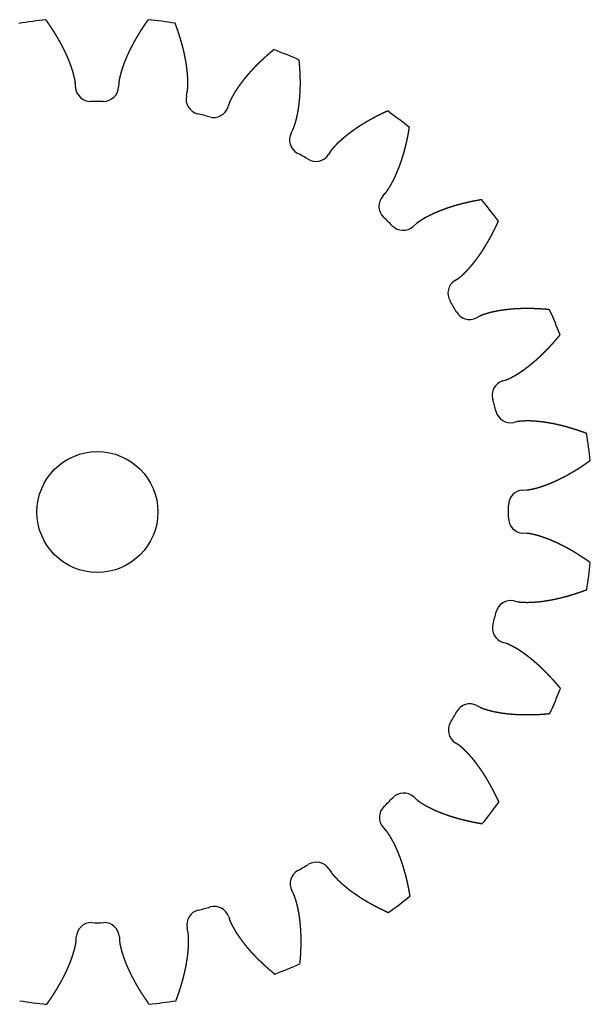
# Model space of a CAD drawing. Header units: millimetres. Extents: x -52 to 51, y -29 to 74.
# Tile 2 of 2: x -9 to 51, y -29 to 74. Entities that reach past the tile are written whole.
import ezdxf

# ---------------------------------------------------------------- set-up
doc = ezdxf.new("R2010")
doc.units = ezdxf.units.MM
doc.layers.get('0').update_dxf_attribs({"linetype": 'CONTINUOUS'})

msp = doc.modelspace()

# ---------------------------------------------------------------- linework, layer by layer
for p, q in [((-2.67, 67.19), (-2.69, 67.59)), ((1.87, 67.59), (1.85, 67.2)), ((8.97, 66.27), (9.05, 66.65)), ((13.45, 65.48), (13.33, 65.1)), ((19.97, 62.36), (20.15, 62.71)), ((24.09, 60.44), (23.88, 60.1)), ((29.58, 55.74), (29.84, 56.03)), ((33.07, 52.81), (32.77, 52.55)), ((37.15, 46.86), (37.48, 47.07)), ((39.76, 43.13), (39.41, 42.95)), ((42.16, 36.32), (42.54, 36.44)), ((43.72, 32.04), (43.34, 31.96)), ((44.28, 24.84), (44.68, 24.86)), ((44.68, 20.3), (44.28, 20.32)), ((43.35, 13.21), (43.74, 13.12)), ((42.57, 8.72), (42.19, 8.84)), ((39.45, 2.21), (39.8, 2.03)), ((37.52, -1.92), (37.19, -1.71)), ((32.83, -7.4), (33.12, -7.67)), ((29.9, -10.9), (29.64, -10.6)), ((23.94, -14.98), (24.16, -15.31)), ((20.22, -17.59), (20.03, -17.24)), ((13.41, -19.99), (13.53, -20.37)), ((9.13, -21.55), (9.04, -21.16)), ((-2.61, -22.51), (-2.59, -22.11)), ((1.93, -22.11), (1.95, -22.5))]:
    msp.add_line(p, q)
msp.add_circle((-0.37, 22.54), 6.35)
for centre, radius, start, end in [((-0.37, 22.54), 52, 95.9732, 99.1268), ((-0.37, 22.54), 52, 80.9732, 84.1268), ((-0.37, 22.54), 52, 65.9732, 69.1268), ((-1.08, 67.27), 1.59, 182.9694, 270.9122), ((0.26, 67.28), 1.59, 269.1878, 357.1306), ((10.52, 65.93), 1.59, 167.9694, 255.9122), ((-0.37, 22.54), 43.15, 89.1878, 90.9122), ((-0.37, 22.54), 43.15, 74.1878, 75.9122), ((11.82, 65.59), 1.59, 254.1878, 342.1306), ((-0.37, 22.54), 52, 50.9732, 54.1268), ((21.38, 61.64), 1.59, 152.9694, 240.9122), ((-0.37, 22.54), 43.15, 59.1878, 60.9122), ((22.55, 60.97), 1.59, 239.1878, 327.1306), ((30.76, 54.68), 1.59, 137.9694, 225.9122), ((-0.37, 22.54), 52, 35.9732, 39.1268), ((-0.37, 22.54), 43.15, 44.1878, 45.9122), ((31.71, 53.73), 1.59, 224.1878, 312.1306), ((38.01, 45.53), 1.59, 122.9694, 210.9122), ((-0.37, 22.54), 43.15, 29.1878, 30.9122), ((38.69, 44.36), 1.59, 209.1878, 297.1306), ((-0.37, 22.54), 52, 20.9732, 24.1268), ((42.65, 34.81), 1.59, 107.9694, 195.9122), ((-0.37, 22.54), 43.15, 14.1878, 15.9122), ((43, 33.51), 1.59, 194.1878, 282.1306), ((-0.37, 22.54), 52, 5.9732, 9.1268), ((44.36, 23.26), 1.59, 92.9694, 180.9122), ((-0.37, 22.54), 43.15, -0.8122, 0.9122), ((44.36, 21.91), 1.59, 179.1878, 267.1306), ((-0.37, 22.54), 52, 350.9732, 354.1268), ((43.02, 11.65), 1.59, 77.9694, 165.9122), ((-0.37, 22.54), 43.15, 344.1878, 345.9122), ((42.67, 10.35), 1.59, 164.1878, 252.1306), ((-0.37, 22.54), 52, 335.9732, 339.1268), ((38.72, 0.79), 1.59, 62.9694, 150.9122), ((-0.37, 22.54), 43.15, 329.1878, 330.9122), ((38.05, -0.37), 1.59, 149.1878, 237.1306), ((31.76, -8.58), 1.59, 47.9694, 135.9122), ((-0.37, 22.54), 43.15, 314.1878, 315.9122), ((-0.37, 22.54), 52, 320.9732, 324.1268), ((30.81, -9.54), 1.59, 134.1878, 222.1306), ((-0.37, 22.54), 43.15, 299.1878, 300.9122), ((22.61, -15.84), 1.59, 32.9694, 120.9122), ((21.45, -16.51), 1.59, 119.1878, 207.1306), ((-0.37, 22.54), 52, 305.9732, 309.1268), ((10.6, -20.83), 1.59, 104.1878, 192.1306), ((-0.37, 22.54), 43.15, 284.1878, 285.9122), ((11.9, -20.48), 1.59, 17.9694, 105.9122), ((-1, -22.19), 1.59, 89.1878, 177.1306), ((-0.37, 22.54), 43.15, 269.1878, 270.9122), ((0.34, -22.19), 1.59, 2.9694, 90.9122), ((-0.37, 22.54), 52, 290.9732, 294.1268), ((-0.37, 22.54), 52, 260.9732, 264.1268), ((-0.37, 22.54), 52, 275.9732, 279.1268)]:
    msp.add_arc(centre, radius, start, end)
for points in [[(-2.69, 67.59), (-2.69, 67.61), (-2.69, 67.65), (-2.7, 67.71), (-2.71, 67.79), (-2.72, 67.89), (-2.74, 67.99), (-2.76, 68.09), (-2.79, 68.19), (-2.81, 68.29), (-2.83, 68.39), (-2.86, 68.49), (-2.88, 68.59), (-2.91, 68.69), (-2.94, 68.79), (-2.97, 68.89), (-3, 68.98), (-3.03, 69.08), (-3.06, 69.18), (-3.1, 69.28), (-3.13, 69.38), (-3.16, 69.47), (-3.2, 69.57), (-3.24, 69.67), (-3.27, 69.77), (-3.31, 69.86), (-3.35, 69.96), (-3.39, 70.06), (-3.43, 70.16), (-3.47, 70.25), (-3.51, 70.35), (-3.55, 70.45), (-3.6, 70.54), (-3.64, 70.64), (-3.68, 70.73), (-3.73, 70.83), (-3.77, 70.92), (-3.82, 71.02), (-3.87, 71.12), (-3.91, 71.21), (-3.96, 71.31), (-4.01, 71.4), (-4.06, 71.5), (-4.11, 71.59), (-4.16, 71.68), (-4.21, 71.78), (-4.26, 71.87), (-4.31, 71.97), (-4.37, 72.06), (-4.42, 72.15), (-4.47, 72.25), (-4.53, 72.34), (-4.58, 72.43), (-4.64, 72.53), (-4.69, 72.62), (-4.75, 72.71), (-4.81, 72.8), (-4.86, 72.9), (-4.92, 72.99), (-4.98, 73.08), (-5.04, 73.17), (-5.1, 73.26), (-5.16, 73.36), (-5.22, 73.45), (-5.28, 73.54), (-5.34, 73.63), (-5.4, 73.72), (-5.46, 73.81), (-5.53, 73.9), (-5.59, 73.99), (-5.65, 74.08), (-5.7, 74.15), (-5.74, 74.21), (-5.77, 74.24), (-5.78, 74.26)], [(4.95, 74.27), (4.94, 74.25), (4.91, 74.22), (4.87, 74.16), (4.82, 74.09), (4.76, 74), (4.7, 73.91), (4.63, 73.82), (4.57, 73.73), (4.51, 73.64), (4.45, 73.55), (4.39, 73.46), (4.33, 73.36), (4.27, 73.27), (4.21, 73.18), (4.15, 73.09), (4.09, 73), (4.04, 72.9), (3.98, 72.81), (3.92, 72.72), (3.87, 72.63), (3.81, 72.53), (3.76, 72.44), (3.7, 72.35), (3.65, 72.25), (3.59, 72.16), (3.54, 72.07), (3.49, 71.97), (3.44, 71.88), (3.39, 71.79), (3.34, 71.69), (3.29, 71.6), (3.24, 71.5), (3.19, 71.41), (3.14, 71.31), (3.09, 71.22), (3.04, 71.12), (3, 71.03), (2.95, 70.93), (2.91, 70.83), (2.86, 70.74), (2.82, 70.64), (2.77, 70.55), (2.73, 70.45), (2.69, 70.35), (2.65, 70.26), (2.61, 70.16), (2.57, 70.06), (2.53, 69.97), (2.49, 69.87), (2.45, 69.77), (2.41, 69.67), (2.38, 69.58), (2.34, 69.48), (2.31, 69.38), (2.27, 69.28), (2.24, 69.19), (2.21, 69.09), (2.18, 68.99), (2.15, 68.89), (2.12, 68.79), (2.09, 68.69), (2.06, 68.59), (2.04, 68.49), (2.01, 68.39), (1.99, 68.29), (1.97, 68.19), (1.95, 68.09), (1.92, 68), (1.91, 67.9), (1.89, 67.79), (1.88, 67.71), (1.87, 67.65), (1.87, 67.61), (1.87, 67.59)], [(9.05, 66.65), (9.05, 66.67), (9.06, 66.71), (9.07, 66.77), (9.08, 66.85), (9.09, 66.96), (9.1, 67.06), (9.11, 67.16), (9.11, 67.26), (9.11, 67.36), (9.12, 67.47), (9.12, 67.57), (9.12, 67.67), (9.12, 67.77), (9.12, 67.88), (9.11, 67.98), (9.11, 68.08), (9.11, 68.19), (9.1, 68.29), (9.09, 68.39), (9.09, 68.5), (9.08, 68.6), (9.07, 68.7), (9.06, 68.81), (9.05, 68.91), (9.04, 69.01), (9.02, 69.12), (9.01, 69.22), (9, 69.33), (8.98, 69.43), (8.97, 69.53), (8.95, 69.64), (8.94, 69.74), (8.92, 69.85), (8.9, 69.95), (8.88, 70.05), (8.86, 70.16), (8.84, 70.26), (8.82, 70.37), (8.8, 70.47), (8.78, 70.57), (8.76, 70.68), (8.74, 70.78), (8.71, 70.89), (8.69, 70.99), (8.66, 71.1), (8.64, 71.2), (8.61, 71.3), (8.59, 71.41), (8.56, 71.51), (8.53, 71.62), (8.5, 71.72), (8.47, 71.82), (8.44, 71.93), (8.41, 72.03), (8.38, 72.14), (8.35, 72.24), (8.32, 72.34), (8.29, 72.45), (8.26, 72.55), (8.22, 72.66), (8.19, 72.76), (8.16, 72.86), (8.12, 72.97), (8.09, 73.07), (8.05, 73.17), (8.02, 73.28), (7.98, 73.38), (7.94, 73.49), (7.9, 73.59), (7.87, 73.69), (7.84, 73.77), (7.81, 73.84), (7.8, 73.88), (7.79, 73.9)], [(18.16, 71.13), (18.14, 71.12), (18.11, 71.09), (18.06, 71.05), (17.99, 70.99), (17.9, 70.92), (17.82, 70.85), (17.74, 70.78), (17.65, 70.71), (17.57, 70.63), (17.49, 70.56), (17.4, 70.49), (17.32, 70.42), (17.24, 70.34), (17.16, 70.27), (17.08, 70.2), (17, 70.12), (16.92, 70.05), (16.84, 69.97), (16.76, 69.9), (16.68, 69.82), (16.61, 69.75), (16.53, 69.67), (16.45, 69.6), (16.38, 69.52), (16.3, 69.44), (16.23, 69.37), (16.15, 69.29), (16.08, 69.21), (16, 69.14), (15.93, 69.06), (15.86, 68.98), (15.78, 68.9), (15.71, 68.82), (15.64, 68.74), (15.57, 68.66), (15.5, 68.58), (15.43, 68.5), (15.36, 68.42), (15.29, 68.34), (15.23, 68.26), (15.16, 68.18), (15.09, 68.1), (15.02, 68.02), (14.96, 67.93), (14.89, 67.85), (14.83, 67.77), (14.77, 67.68), (14.7, 67.6), (14.64, 67.52), (14.58, 67.43), (14.52, 67.35), (14.46, 67.26), (14.4, 67.18), (14.34, 67.09), (14.28, 67.01), (14.22, 66.92), (14.17, 66.83), (14.11, 66.75), (14.06, 66.66), (14, 66.57), (13.95, 66.48), (13.9, 66.39), (13.85, 66.3), (13.8, 66.21), (13.75, 66.12), (13.7, 66.03), (13.66, 65.94), (13.61, 65.85), (13.57, 65.76), (13.52, 65.67), (13.49, 65.59), (13.47, 65.54), (13.46, 65.5), (13.45, 65.48)], [(20.15, 62.71), (20.15, 62.73), (20.17, 62.77), (20.2, 62.82), (20.23, 62.9), (20.27, 62.99), (20.3, 63.09), (20.33, 63.19), (20.36, 63.28), (20.39, 63.38), (20.42, 63.48), (20.45, 63.58), (20.48, 63.68), (20.5, 63.78), (20.53, 63.88), (20.55, 63.98), (20.57, 64.08), (20.6, 64.18), (20.62, 64.28), (20.64, 64.38), (20.66, 64.48), (20.68, 64.58), (20.69, 64.69), (20.71, 64.79), (20.73, 64.89), (20.74, 65), (20.76, 65.1), (20.77, 65.2), (20.79, 65.31), (20.8, 65.41), (20.81, 65.52), (20.82, 65.62), (20.83, 65.72), (20.85, 65.83), (20.85, 65.93), (20.86, 66.04), (20.87, 66.15), (20.88, 66.25), (20.89, 66.36), (20.89, 66.46), (20.9, 66.57), (20.91, 66.68), (20.91, 66.78), (20.91, 66.89), (20.92, 67), (20.92, 67.1), (20.92, 67.21), (20.93, 67.32), (20.93, 67.42), (20.93, 67.53), (20.93, 67.64), (20.93, 67.75), (20.93, 67.86), (20.93, 67.96), (20.92, 68.07), (20.92, 68.18), (20.92, 68.29), (20.92, 68.4), (20.91, 68.51), (20.91, 68.61), (20.9, 68.72), (20.9, 68.83), (20.89, 68.94), (20.88, 69.05), (20.88, 69.16), (20.87, 69.27), (20.86, 69.38), (20.85, 69.49), (20.84, 69.6), (20.83, 69.71), (20.82, 69.82), (20.82, 69.91), (20.81, 69.97), (20.81, 70.02), (20.8, 70.04)], [(30.1, 64.68), (30.08, 64.67), (30.04, 64.65), (29.98, 64.62), (29.9, 64.59), (29.8, 64.54), (29.7, 64.49), (29.6, 64.45), (29.5, 64.4), (29.4, 64.35), (29.31, 64.3), (29.21, 64.25), (29.11, 64.21), (29.01, 64.16), (28.92, 64.11), (28.82, 64.06), (28.72, 64.01), (28.63, 63.95), (28.53, 63.9), (28.44, 63.85), (28.34, 63.8), (28.25, 63.75), (28.15, 63.69), (28.06, 63.64), (27.97, 63.59), (27.87, 63.53), (27.78, 63.48), (27.69, 63.42), (27.6, 63.37), (27.5, 63.31), (27.41, 63.25), (27.32, 63.2), (27.23, 63.14), (27.14, 63.08), (27.05, 63.02), (26.96, 62.97), (26.88, 62.91), (26.79, 62.85), (26.7, 62.79), (26.61, 62.73), (26.53, 62.67), (26.44, 62.61), (26.35, 62.54), (26.27, 62.48), (26.18, 62.42), (26.1, 62.36), (26.02, 62.29), (25.93, 62.23), (25.85, 62.16), (25.77, 62.1), (25.69, 62.03), (25.61, 61.97), (25.53, 61.9), (25.45, 61.83), (25.37, 61.77), (25.29, 61.7), (25.21, 61.63), (25.14, 61.56), (25.06, 61.49), (24.98, 61.42), (24.91, 61.35), (24.84, 61.28), (24.76, 61.21), (24.69, 61.13), (24.62, 61.06), (24.55, 60.98), (24.48, 60.91), (24.41, 60.83), (24.34, 60.76), (24.28, 60.68), (24.21, 60.6), (24.16, 60.54), (24.13, 60.49), (24.11, 60.45), (24.09, 60.44)], [(29.84, 56.03), (29.86, 56.05), (29.88, 56.08), (29.92, 56.13), (29.97, 56.19), (30.03, 56.27), (30.09, 56.36), (30.14, 56.44), (30.2, 56.53), (30.25, 56.62), (30.31, 56.7), (30.36, 56.79), (30.41, 56.88), (30.46, 56.97), (30.51, 57.06), (30.56, 57.15), (30.61, 57.24), (30.66, 57.33), (30.7, 57.42), (30.75, 57.52), (30.8, 57.61), (30.84, 57.7), (30.88, 57.8), (30.93, 57.89), (30.97, 57.99), (31.01, 58.08), (31.05, 58.18), (31.09, 58.28), (31.13, 58.37), (31.17, 58.47), (31.21, 58.57), (31.25, 58.67), (31.29, 58.76), (31.33, 58.86), (31.36, 58.96), (31.4, 59.06), (31.43, 59.16), (31.47, 59.26), (31.5, 59.36), (31.54, 59.46), (31.57, 59.56), (31.6, 59.67), (31.64, 59.77), (31.67, 59.87), (31.7, 59.97), (31.73, 60.07), (31.76, 60.18), (31.79, 60.28), (31.82, 60.38), (31.85, 60.49), (31.87, 60.59), (31.9, 60.7), (31.93, 60.8), (31.96, 60.9), (31.98, 61.01), (32.01, 61.11), (32.03, 61.22), (32.06, 61.33), (32.08, 61.43), (32.11, 61.54), (32.13, 61.64), (32.15, 61.75), (32.18, 61.86), (32.2, 61.97), (32.22, 62.07), (32.24, 62.18), (32.26, 62.29), (32.28, 62.4), (32.3, 62.5), (32.32, 62.61), (32.34, 62.72), (32.35, 62.81), (32.36, 62.87), (32.37, 62.92), (32.37, 62.94)], [(39.97, 55.36), (39.95, 55.35), (39.9, 55.35), (39.84, 55.34), (39.75, 55.32), (39.64, 55.3), (39.53, 55.28), (39.43, 55.26), (39.32, 55.24), (39.21, 55.22), (39.1, 55.2), (39, 55.18), (38.89, 55.16), (38.78, 55.13), (38.68, 55.11), (38.57, 55.09), (38.46, 55.06), (38.36, 55.04), (38.25, 55.01), (38.15, 54.99), (38.04, 54.96), (37.94, 54.94), (37.83, 54.91), (37.73, 54.88), (37.62, 54.85), (37.52, 54.83), (37.41, 54.8), (37.31, 54.77), (37.21, 54.74), (37.11, 54.71), (37, 54.68), (36.9, 54.64), (36.8, 54.61), (36.7, 54.58), (36.6, 54.55), (36.49, 54.51), (36.39, 54.48), (36.29, 54.45), (36.19, 54.41), (36.09, 54.37), (35.99, 54.34), (35.9, 54.3), (35.8, 54.26), (35.7, 54.23), (35.6, 54.19), (35.5, 54.15), (35.41, 54.11), (35.31, 54.07), (35.21, 54.03), (35.12, 53.99), (35.02, 53.94), (34.93, 53.9), (34.83, 53.86), (34.74, 53.81), (34.64, 53.77), (34.55, 53.72), (34.46, 53.68), (34.37, 53.63), (34.27, 53.58), (34.18, 53.54), (34.09, 53.49), (34, 53.44), (33.91, 53.38), (33.82, 53.33), (33.74, 53.28), (33.65, 53.23), (33.56, 53.17), (33.48, 53.12), (33.39, 53.06), (33.31, 53), (33.23, 52.94), (33.16, 52.89), (33.11, 52.85), (33.08, 52.83), (33.07, 52.81)], [(37.48, 47.07), (37.5, 47.08), (37.53, 47.11), (37.58, 47.14), (37.65, 47.19), (37.73, 47.26), (37.8, 47.32), (37.88, 47.39), (37.95, 47.46), (38.03, 47.53), (38.1, 47.6), (38.18, 47.67), (38.25, 47.74), (38.32, 47.82), (38.39, 47.89), (38.46, 47.96), (38.53, 48.04), (38.6, 48.12), (38.67, 48.19), (38.74, 48.27), (38.81, 48.35), (38.88, 48.43), (38.94, 48.51), (39.01, 48.59), (39.08, 48.67), (39.14, 48.75), (39.21, 48.83), (39.27, 48.92), (39.33, 49), (39.4, 49.08), (39.46, 49.17), (39.52, 49.25), (39.58, 49.34), (39.65, 49.42), (39.71, 49.51), (39.77, 49.6), (39.83, 49.68), (39.89, 49.77), (39.95, 49.86), (40.01, 49.95), (40.06, 50.04), (40.12, 50.13), (40.18, 50.22), (40.24, 50.31), (40.29, 50.4), (40.35, 50.49), (40.4, 50.58), (40.46, 50.67), (40.51, 50.76), (40.57, 50.86), (40.62, 50.95), (40.68, 51.04), (40.73, 51.14), (40.78, 51.23), (40.84, 51.33), (40.89, 51.42), (40.94, 51.52), (40.99, 51.61), (41.04, 51.71), (41.09, 51.8), (41.14, 51.9), (41.19, 52), (41.24, 52.1), (41.29, 52.19), (41.34, 52.29), (41.39, 52.39), (41.44, 52.49), (41.48, 52.59), (41.53, 52.69), (41.58, 52.79), (41.62, 52.89), (41.66, 52.97), (41.69, 53.03), (41.7, 53.07), (41.71, 53.09)], [(47.09, 43.8), (47.07, 43.8), (47.02, 43.8), (46.96, 43.81), (46.87, 43.82), (46.76, 43.83), (46.65, 43.84), (46.54, 43.85), (46.43, 43.86), (46.32, 43.86), (46.21, 43.87), (46.1, 43.88), (45.99, 43.88), (45.88, 43.89), (45.77, 43.9), (45.67, 43.9), (45.56, 43.9), (45.45, 43.91), (45.34, 43.91), (45.23, 43.91), (45.12, 43.92), (45.01, 43.92), (44.91, 43.92), (44.8, 43.92), (44.69, 43.92), (44.58, 43.92), (44.47, 43.92), (44.37, 43.92), (44.26, 43.91), (44.15, 43.91), (44.05, 43.91), (43.94, 43.9), (43.83, 43.9), (43.73, 43.89), (43.62, 43.89), (43.51, 43.88), (43.41, 43.88), (43.3, 43.87), (43.2, 43.86), (43.09, 43.85), (42.98, 43.84), (42.88, 43.83), (42.77, 43.82), (42.67, 43.81), (42.57, 43.8), (42.46, 43.79), (42.36, 43.77), (42.25, 43.76), (42.15, 43.75), (42.05, 43.73), (41.94, 43.71), (41.84, 43.7), (41.74, 43.68), (41.63, 43.66), (41.53, 43.64), (41.43, 43.62), (41.33, 43.6), (41.23, 43.58), (41.13, 43.56), (41.03, 43.54), (40.93, 43.51), (40.83, 43.49), (40.73, 43.46), (40.63, 43.43), (40.53, 43.4), (40.43, 43.37), (40.33, 43.34), (40.24, 43.31), (40.14, 43.28), (40.04, 43.25), (39.95, 43.21), (39.87, 43.18), (39.82, 43.16), (39.78, 43.14), (39.76, 43.13)], [(42.54, 36.44), (42.56, 36.45), (42.6, 36.46), (42.66, 36.48), (42.73, 36.51), (42.82, 36.55), (42.92, 36.6), (43.01, 36.64), (43.1, 36.69), (43.19, 36.74), (43.28, 36.79), (43.37, 36.84), (43.46, 36.89), (43.55, 36.94), (43.63, 36.99), (43.72, 37.05), (43.81, 37.1), (43.9, 37.16), (43.98, 37.21), (44.07, 37.27), (44.15, 37.33), (44.24, 37.39), (44.32, 37.45), (44.41, 37.51), (44.49, 37.57), (44.58, 37.63), (44.66, 37.69), (44.75, 37.76), (44.83, 37.82), (44.91, 37.89), (44.99, 37.95), (45.08, 38.02), (45.16, 38.08), (45.24, 38.15), (45.32, 38.22), (45.4, 38.29), (45.48, 38.35), (45.56, 38.42), (45.64, 38.49), (45.72, 38.56), (45.8, 38.63), (45.88, 38.71), (45.96, 38.78), (46.04, 38.85), (46.12, 38.92), (46.19, 39), (46.27, 39.07), (46.35, 39.15), (46.43, 39.22), (46.5, 39.3), (46.58, 39.37), (46.65, 39.45), (46.73, 39.52), (46.81, 39.6), (46.88, 39.68), (46.96, 39.76), (47.03, 39.84), (47.11, 39.92), (47.18, 40), (47.25, 40.08), (47.33, 40.16), (47.4, 40.24), (47.47, 40.32), (47.55, 40.4), (47.62, 40.48), (47.69, 40.57), (47.76, 40.65), (47.83, 40.73), (47.9, 40.82), (47.97, 40.9), (48.05, 40.98), (48.1, 41.05), (48.14, 41.1), (48.17, 41.14), (48.19, 41.16)], [(50.97, 30.79), (50.95, 30.8), (50.91, 30.81), (50.85, 30.84), (50.77, 30.87), (50.66, 30.91), (50.56, 30.94), (50.45, 30.98), (50.35, 31.02), (50.25, 31.05), (50.14, 31.09), (50.04, 31.12), (49.94, 31.16), (49.83, 31.19), (49.73, 31.22), (49.62, 31.26), (49.52, 31.29), (49.42, 31.32), (49.31, 31.35), (49.21, 31.38), (49.1, 31.41), (49, 31.44), (48.9, 31.47), (48.79, 31.5), (48.69, 31.53), (48.58, 31.56), (48.48, 31.58), (48.38, 31.61), (48.27, 31.64), (48.17, 31.66), (48.06, 31.68), (47.96, 31.71), (47.85, 31.73), (47.75, 31.75), (47.65, 31.78), (47.54, 31.8), (47.44, 31.82), (47.33, 31.84), (47.23, 31.86), (47.12, 31.88), (47.02, 31.9), (46.92, 31.91), (46.81, 31.93), (46.71, 31.95), (46.6, 31.96), (46.5, 31.98), (46.4, 31.99), (46.29, 32.01), (46.19, 32.02), (46.08, 32.03), (45.98, 32.04), (45.88, 32.05), (45.77, 32.06), (45.67, 32.07), (45.57, 32.08), (45.46, 32.09), (45.36, 32.09), (45.26, 32.1), (45.15, 32.1), (45.05, 32.11), (44.95, 32.11), (44.84, 32.11), (44.74, 32.11), (44.64, 32.11), (44.54, 32.11), (44.43, 32.1), (44.33, 32.1), (44.23, 32.1), (44.13, 32.09), (44.03, 32.08), (43.92, 32.07), (43.84, 32.06), (43.78, 32.05), (43.74, 32.04), (43.72, 32.04)], [(44.68, 24.86), (44.7, 24.86), (44.74, 24.86), (44.8, 24.87), (44.88, 24.88), (44.98, 24.9), (45.08, 24.92), (45.18, 24.94), (45.28, 24.96), (45.38, 24.98), (45.48, 25.01), (45.58, 25.03), (45.68, 25.06), (45.78, 25.08), (45.87, 25.11), (45.97, 25.14), (46.07, 25.17), (46.17, 25.2), (46.27, 25.24), (46.37, 25.27), (46.46, 25.3), (46.56, 25.34), (46.66, 25.37), (46.76, 25.41), (46.85, 25.45), (46.95, 25.48), (47.05, 25.52), (47.15, 25.56), (47.24, 25.6), (47.34, 25.64), (47.44, 25.69), (47.53, 25.73), (47.63, 25.77), (47.72, 25.81), (47.82, 25.86), (47.92, 25.9), (48.01, 25.95), (48.11, 25.99), (48.2, 26.04), (48.3, 26.09), (48.39, 26.14), (48.49, 26.18), (48.58, 26.23), (48.68, 26.28), (48.77, 26.33), (48.87, 26.38), (48.96, 26.44), (49.05, 26.49), (49.15, 26.54), (49.24, 26.59), (49.33, 26.65), (49.43, 26.7), (49.52, 26.76), (49.61, 26.81), (49.71, 26.87), (49.8, 26.92), (49.89, 26.98), (49.98, 27.04), (50.08, 27.09), (50.17, 27.15), (50.26, 27.21), (50.35, 27.27), (50.44, 27.33), (50.53, 27.39), (50.63, 27.45), (50.72, 27.51), (50.81, 27.57), (50.9, 27.64), (50.99, 27.7), (51.08, 27.76), (51.17, 27.83), (51.24, 27.88), (51.29, 27.92), (51.33, 27.94), (51.35, 27.95)], [(51.36, 17.22), (51.34, 17.23), (51.3, 17.26), (51.25, 17.3), (51.18, 17.35), (51.09, 17.41), (51, 17.48), (50.91, 17.54), (50.82, 17.6), (50.72, 17.66), (50.63, 17.72), (50.54, 17.78), (50.45, 17.84), (50.36, 17.9), (50.27, 17.96), (50.18, 18.02), (50.08, 18.08), (49.99, 18.14), (49.9, 18.19), (49.81, 18.25), (49.71, 18.31), (49.62, 18.36), (49.53, 18.42), (49.44, 18.47), (49.34, 18.53), (49.25, 18.58), (49.15, 18.63), (49.06, 18.68), (48.97, 18.74), (48.87, 18.79), (48.78, 18.84), (48.68, 18.89), (48.59, 18.94), (48.49, 18.99), (48.4, 19.03), (48.3, 19.08), (48.21, 19.13), (48.11, 19.18), (48.02, 19.22), (47.92, 19.27), (47.83, 19.31), (47.73, 19.36), (47.63, 19.4), (47.54, 19.44), (47.44, 19.48), (47.35, 19.53), (47.25, 19.57), (47.15, 19.61), (47.05, 19.65), (46.96, 19.68), (46.86, 19.72), (46.76, 19.76), (46.66, 19.8), (46.57, 19.83), (46.47, 19.86), (46.37, 19.9), (46.27, 19.93), (46.17, 19.96), (46.08, 20), (45.98, 20.03), (45.88, 20.06), (45.78, 20.08), (45.68, 20.11), (45.58, 20.14), (45.48, 20.16), (45.38, 20.18), (45.28, 20.21), (45.18, 20.23), (45.08, 20.25), (44.98, 20.27), (44.88, 20.28), (44.8, 20.29), (44.74, 20.3), (44.7, 20.3), (44.68, 20.3)], [(43.74, 13.12), (43.76, 13.12), (43.8, 13.11), (43.86, 13.1), (43.94, 13.09), (44.04, 13.08), (44.14, 13.07), (44.25, 13.07), (44.35, 13.06), (44.45, 13.06), (44.55, 13.06), (44.66, 13.05), (44.76, 13.05), (44.86, 13.05), (44.96, 13.06), (45.07, 13.06), (45.17, 13.06), (45.27, 13.07), (45.38, 13.07), (45.48, 13.08), (45.58, 13.09), (45.69, 13.1), (45.79, 13.1), (45.89, 13.11), (46, 13.13), (46.1, 13.14), (46.2, 13.15), (46.31, 13.16), (46.41, 13.18), (46.52, 13.19), (46.62, 13.21), (46.72, 13.22), (46.83, 13.24), (46.93, 13.25), (47.04, 13.27), (47.14, 13.29), (47.24, 13.31), (47.35, 13.33), (47.45, 13.35), (47.56, 13.37), (47.66, 13.39), (47.77, 13.42), (47.87, 13.44), (47.97, 13.46), (48.08, 13.49), (48.18, 13.51), (48.29, 13.54), (48.39, 13.56), (48.49, 13.59), (48.6, 13.62), (48.7, 13.64), (48.81, 13.67), (48.91, 13.7), (49.02, 13.73), (49.12, 13.76), (49.22, 13.79), (49.33, 13.82), (49.43, 13.85), (49.54, 13.88), (49.64, 13.92), (49.74, 13.95), (49.85, 13.98), (49.95, 14.02), (50.05, 14.05), (50.16, 14.09), (50.26, 14.12), (50.37, 14.16), (50.47, 14.19), (50.57, 14.23), (50.68, 14.27), (50.78, 14.31), (50.86, 14.34), (50.92, 14.36), (50.97, 14.38), (50.99, 14.38)], [(48.22, 4.02), (48.2, 4.03), (48.18, 4.07), (48.13, 4.12), (48.08, 4.19), (48.01, 4.27), (47.94, 4.35), (47.86, 4.44), (47.79, 4.52), (47.72, 4.6), (47.65, 4.69), (47.58, 4.77), (47.5, 4.85), (47.43, 4.93), (47.36, 5.01), (47.28, 5.09), (47.21, 5.17), (47.14, 5.25), (47.06, 5.33), (46.99, 5.41), (46.91, 5.49), (46.84, 5.57), (46.76, 5.64), (46.68, 5.72), (46.61, 5.8), (46.53, 5.87), (46.45, 5.95), (46.38, 6.02), (46.3, 6.1), (46.22, 6.17), (46.14, 6.24), (46.07, 6.32), (45.99, 6.39), (45.91, 6.46), (45.83, 6.53), (45.75, 6.6), (45.67, 6.67), (45.59, 6.74), (45.51, 6.81), (45.43, 6.88), (45.35, 6.95), (45.27, 7.02), (45.19, 7.08), (45.1, 7.15), (45.02, 7.21), (44.94, 7.28), (44.86, 7.34), (44.77, 7.41), (44.69, 7.47), (44.6, 7.53), (44.52, 7.59), (44.44, 7.66), (44.35, 7.72), (44.27, 7.77), (44.18, 7.83), (44.09, 7.89), (44.01, 7.95), (43.92, 8.01), (43.83, 8.06), (43.75, 8.12), (43.66, 8.17), (43.57, 8.22), (43.48, 8.27), (43.39, 8.32), (43.3, 8.37), (43.21, 8.42), (43.12, 8.47), (43.03, 8.52), (42.94, 8.56), (42.85, 8.61), (42.76, 8.65), (42.68, 8.68), (42.62, 8.7), (42.58, 8.71), (42.57, 8.72)], [(39.8, 2.03), (39.82, 2.02), (39.85, 2), (39.91, 1.97), (39.98, 1.94), (40.08, 1.91), (40.18, 1.87), (40.27, 1.84), (40.37, 1.81), (40.47, 1.78), (40.57, 1.75), (40.66, 1.72), (40.76, 1.7), (40.86, 1.67), (40.96, 1.65), (41.06, 1.62), (41.16, 1.6), (41.26, 1.58), (41.37, 1.56), (41.47, 1.54), (41.57, 1.52), (41.67, 1.5), (41.77, 1.48), (41.88, 1.46), (41.98, 1.45), (42.08, 1.43), (42.19, 1.41), (42.29, 1.4), (42.39, 1.39), (42.5, 1.37), (42.6, 1.36), (42.71, 1.35), (42.81, 1.34), (42.92, 1.33), (43.02, 1.32), (43.13, 1.31), (43.23, 1.3), (43.34, 1.29), (43.44, 1.29), (43.55, 1.28), (43.66, 1.27), (43.76, 1.27), (43.87, 1.26), (43.98, 1.26), (44.08, 1.26), (44.19, 1.25), (44.3, 1.25), (44.4, 1.25), (44.51, 1.25), (44.62, 1.25), (44.73, 1.25), (44.84, 1.25), (44.94, 1.25), (45.05, 1.25), (45.16, 1.25), (45.27, 1.25), (45.38, 1.25), (45.48, 1.26), (45.59, 1.26), (45.7, 1.27), (45.81, 1.27), (45.92, 1.28), (46.03, 1.28), (46.14, 1.29), (46.25, 1.3), (46.36, 1.3), (46.47, 1.31), (46.58, 1.32), (46.69, 1.33), (46.8, 1.34), (46.91, 1.35), (46.99, 1.36), (47.06, 1.36), (47.1, 1.37), (47.12, 1.37)], [(41.77, -7.93), (41.76, -7.91), (41.74, -7.87), (41.71, -7.81), (41.68, -7.73), (41.63, -7.63), (41.58, -7.53), (41.53, -7.43), (41.49, -7.33), (41.44, -7.23), (41.39, -7.13), (41.34, -7.03), (41.29, -6.94), (41.24, -6.84), (41.19, -6.74), (41.14, -6.65), (41.09, -6.55), (41.04, -6.45), (40.99, -6.36), (40.94, -6.26), (40.89, -6.17), (40.83, -6.07), (40.78, -5.98), (40.73, -5.89), (40.67, -5.79), (40.62, -5.7), (40.56, -5.61), (40.51, -5.51), (40.45, -5.42), (40.4, -5.33), (40.34, -5.24), (40.28, -5.15), (40.23, -5.06), (40.17, -4.97), (40.11, -4.88), (40.05, -4.79), (39.99, -4.7), (39.93, -4.61), (39.87, -4.53), (39.81, -4.44), (39.75, -4.35), (39.69, -4.27), (39.63, -4.18), (39.57, -4.1), (39.51, -4.01), (39.44, -3.93), (39.38, -3.84), (39.32, -3.76), (39.25, -3.68), (39.19, -3.6), (39.12, -3.51), (39.06, -3.43), (38.99, -3.35), (38.92, -3.27), (38.85, -3.2), (38.79, -3.12), (38.72, -3.04), (38.65, -2.96), (38.58, -2.89), (38.51, -2.81), (38.44, -2.74), (38.37, -2.66), (38.29, -2.59), (38.22, -2.52), (38.15, -2.45), (38.07, -2.38), (38, -2.31), (37.92, -2.24), (37.85, -2.17), (37.77, -2.1), (37.69, -2.04), (37.63, -1.99), (37.58, -1.95), (37.54, -1.93), (37.52, -1.92)], [(33.12, -7.67), (33.14, -7.68), (33.17, -7.71), (33.21, -7.75), (33.28, -7.8), (33.36, -7.86), (33.45, -7.92), (33.53, -7.97), (33.62, -8.03), (33.7, -8.08), (33.79, -8.13), (33.88, -8.19), (33.97, -8.24), (34.06, -8.29), (34.15, -8.34), (34.24, -8.39), (34.33, -8.44), (34.42, -8.48), (34.51, -8.53), (34.61, -8.58), (34.7, -8.62), (34.79, -8.67), (34.89, -8.71), (34.98, -8.75), (35.08, -8.8), (35.17, -8.84), (35.27, -8.88), (35.36, -8.92), (35.46, -8.96), (35.56, -9), (35.66, -9.04), (35.75, -9.08), (35.85, -9.11), (35.95, -9.15), (36.05, -9.19), (36.15, -9.22), (36.25, -9.26), (36.35, -9.3), (36.45, -9.33), (36.55, -9.36), (36.65, -9.4), (36.75, -9.43), (36.85, -9.46), (36.96, -9.49), (37.06, -9.52), (37.16, -9.56), (37.26, -9.59), (37.37, -9.62), (37.47, -9.64), (37.57, -9.67), (37.68, -9.7), (37.78, -9.73), (37.89, -9.76), (37.99, -9.78), (38.1, -9.81), (38.2, -9.83), (38.31, -9.86), (38.41, -9.88), (38.52, -9.91), (38.63, -9.93), (38.73, -9.96), (38.84, -9.98), (38.95, -10), (39.05, -10.02), (39.16, -10.05), (39.27, -10.07), (39.38, -10.09), (39.48, -10.11), (39.59, -10.13), (39.7, -10.15), (39.81, -10.16), (39.9, -10.18), (39.96, -10.19), (40, -10.2), (40.03, -10.2)], [(32.44, -17.8), (32.44, -17.77), (32.43, -17.73), (32.42, -17.67), (32.41, -17.58), (32.39, -17.47), (32.37, -17.36), (32.35, -17.25), (32.33, -17.15), (32.31, -17.04), (32.29, -16.93), (32.27, -16.82), (32.24, -16.72), (32.22, -16.61), (32.2, -16.5), (32.17, -16.4), (32.15, -16.29), (32.13, -16.18), (32.1, -16.08), (32.08, -15.97), (32.05, -15.87), (32.02, -15.76), (32, -15.66), (31.97, -15.55), (31.94, -15.45), (31.91, -15.34), (31.88, -15.24), (31.85, -15.14), (31.82, -15.03), (31.79, -14.93), (31.76, -14.83), (31.73, -14.73), (31.7, -14.63), (31.67, -14.52), (31.63, -14.42), (31.6, -14.32), (31.57, -14.22), (31.53, -14.12), (31.5, -14.02), (31.46, -13.92), (31.43, -13.82), (31.39, -13.72), (31.35, -13.62), (31.31, -13.53), (31.28, -13.43), (31.24, -13.33), (31.2, -13.23), (31.16, -13.14), (31.12, -13.04), (31.07, -12.94), (31.03, -12.85), (30.99, -12.75), (30.95, -12.66), (30.9, -12.56), (30.86, -12.47), (30.81, -12.38), (30.76, -12.28), (30.72, -12.19), (30.67, -12.1), (30.62, -12.01), (30.57, -11.92), (30.52, -11.83), (30.47, -11.74), (30.42, -11.65), (30.37, -11.56), (30.31, -11.48), (30.26, -11.39), (30.2, -11.3), (30.15, -11.22), (30.09, -11.13), (30.03, -11.05), (29.98, -10.99), (29.94, -10.94), (29.92, -10.91), (29.9, -10.9)], [(24.16, -15.31), (24.17, -15.33), (24.19, -15.36), (24.23, -15.41), (24.28, -15.47), (24.34, -15.55), (24.41, -15.63), (24.48, -15.71), (24.55, -15.78), (24.62, -15.86), (24.69, -15.93), (24.76, -16), (24.83, -16.08), (24.9, -16.15), (24.98, -16.22), (25.05, -16.29), (25.13, -16.36), (25.2, -16.43), (25.28, -16.5), (25.36, -16.57), (25.44, -16.64), (25.52, -16.7), (25.6, -16.77), (25.68, -16.84), (25.76, -16.9), (25.84, -16.97), (25.92, -17.03), (26, -17.1), (26.09, -17.16), (26.17, -17.22), (26.25, -17.29), (26.34, -17.35), (26.42, -17.41), (26.51, -17.47), (26.6, -17.53), (26.68, -17.59), (26.77, -17.65), (26.86, -17.71), (26.95, -17.77), (27.03, -17.83), (27.12, -17.89), (27.21, -17.95), (27.3, -18.01), (27.39, -18.06), (27.48, -18.12), (27.58, -18.18), (27.67, -18.23), (27.76, -18.29), (27.85, -18.34), (27.94, -18.4), (28.04, -18.45), (28.13, -18.5), (28.22, -18.56), (28.32, -18.61), (28.41, -18.66), (28.51, -18.71), (28.6, -18.77), (28.7, -18.82), (28.8, -18.87), (28.89, -18.92), (28.99, -18.97), (29.09, -19.02), (29.18, -19.07), (29.28, -19.12), (29.38, -19.17), (29.48, -19.21), (29.58, -19.26), (29.68, -19.31), (29.77, -19.36), (29.87, -19.4), (29.97, -19.45), (30.05, -19.49), (30.12, -19.51), (30.16, -19.53), (30.18, -19.54)], [(20.89, -24.91), (20.89, -24.89), (20.89, -24.85), (20.9, -24.78), (20.91, -24.69), (20.92, -24.58), (20.93, -24.48), (20.93, -24.37), (20.94, -24.26), (20.95, -24.15), (20.96, -24.04), (20.97, -23.93), (20.97, -23.82), (20.98, -23.71), (20.98, -23.6), (20.99, -23.49), (20.99, -23.38), (21, -23.27), (21, -23.17), (21, -23.06), (21, -22.95), (21.01, -22.84), (21.01, -22.73), (21.01, -22.62), (21.01, -22.52), (21.01, -22.41), (21.01, -22.3), (21, -22.19), (21, -22.09), (21, -21.98), (21, -21.87), (20.99, -21.77), (20.99, -21.66), (20.98, -21.55), (20.98, -21.45), (20.97, -21.34), (20.96, -21.23), (20.96, -21.13), (20.95, -21.02), (20.94, -20.92), (20.93, -20.81), (20.92, -20.71), (20.91, -20.6), (20.9, -20.5), (20.89, -20.39), (20.87, -20.29), (20.86, -20.18), (20.85, -20.08), (20.83, -19.98), (20.82, -19.87), (20.8, -19.77), (20.79, -19.67), (20.77, -19.56), (20.75, -19.46), (20.73, -19.36), (20.71, -19.26), (20.69, -19.16), (20.67, -19.05), (20.65, -18.95), (20.62, -18.85), (20.6, -18.75), (20.57, -18.65), (20.55, -18.55), (20.52, -18.46), (20.49, -18.36), (20.46, -18.26), (20.43, -18.16), (20.4, -18.06), (20.37, -17.97), (20.34, -17.87), (20.3, -17.78), (20.27, -17.7), (20.24, -17.65), (20.22, -17.61), (20.22, -17.59)], [(13.53, -20.37), (13.53, -20.39), (13.55, -20.43), (13.57, -20.48), (13.6, -20.56), (13.64, -20.65), (13.69, -20.74), (13.73, -20.83), (13.78, -20.92), (13.83, -21.01), (13.88, -21.1), (13.93, -21.19), (13.98, -21.28), (14.03, -21.37), (14.08, -21.46), (14.13, -21.55), (14.19, -21.64), (14.25, -21.72), (14.3, -21.81), (14.36, -21.89), (14.42, -21.98), (14.48, -22.07), (14.54, -22.15), (14.6, -22.24), (14.66, -22.32), (14.72, -22.4), (14.78, -22.49), (14.85, -22.57), (14.91, -22.66), (14.97, -22.74), (15.04, -22.82), (15.1, -22.9), (15.17, -22.98), (15.24, -23.07), (15.3, -23.15), (15.37, -23.23), (15.44, -23.31), (15.51, -23.39), (15.58, -23.47), (15.65, -23.55), (15.72, -23.63), (15.79, -23.71), (15.87, -23.79), (15.94, -23.86), (16.01, -23.94), (16.08, -24.02), (16.16, -24.1), (16.23, -24.18), (16.31, -24.25), (16.38, -24.33), (16.46, -24.41), (16.54, -24.48), (16.61, -24.56), (16.69, -24.63), (16.77, -24.71), (16.85, -24.78), (16.92, -24.86), (17, -24.93), (17.08, -25.01), (17.16, -25.08), (17.24, -25.15), (17.32, -25.23), (17.41, -25.3), (17.49, -25.37), (17.57, -25.44), (17.65, -25.52), (17.74, -25.59), (17.82, -25.66), (17.9, -25.73), (17.99, -25.8), (18.07, -25.87), (18.14, -25.93), (18.19, -25.97), (18.23, -26), (18.24, -26.01)], [(7.88, -28.8), (7.89, -28.78), (7.9, -28.74), (7.93, -28.67), (7.96, -28.59), (7.99, -28.49), (8.03, -28.38), (8.07, -28.28), (8.1, -28.18), (8.14, -28.07), (8.18, -27.97), (8.21, -27.87), (8.25, -27.76), (8.28, -27.66), (8.31, -27.55), (8.35, -27.45), (8.38, -27.35), (8.41, -27.24), (8.44, -27.14), (8.47, -27.03), (8.5, -26.93), (8.53, -26.83), (8.56, -26.72), (8.59, -26.62), (8.62, -26.51), (8.64, -26.41), (8.67, -26.31), (8.7, -26.2), (8.72, -26.1), (8.75, -25.99), (8.77, -25.89), (8.8, -25.78), (8.82, -25.68), (8.84, -25.58), (8.86, -25.47), (8.89, -25.37), (8.91, -25.26), (8.93, -25.16), (8.95, -25.06), (8.97, -24.95), (8.98, -24.85), (9, -24.74), (9.02, -24.64), (9.03, -24.53), (9.05, -24.43), (9.07, -24.33), (9.08, -24.22), (9.09, -24.12), (9.11, -24.01), (9.12, -23.91), (9.13, -23.81), (9.14, -23.7), (9.15, -23.6), (9.16, -23.5), (9.17, -23.39), (9.17, -23.29), (9.18, -23.19), (9.19, -23.08), (9.19, -22.98), (9.19, -22.88), (9.2, -22.77), (9.2, -22.67), (9.2, -22.57), (9.2, -22.46), (9.2, -22.36), (9.19, -22.26), (9.19, -22.16), (9.18, -22.06), (9.18, -21.95), (9.17, -21.85), (9.16, -21.75), (9.15, -21.67), (9.14, -21.61), (9.13, -21.57), (9.13, -21.55)], [(-5.69, -29.18), (-5.68, -29.17), (-5.65, -29.13), (-5.61, -29.08), (-5.56, -29), (-5.5, -28.91), (-5.44, -28.82), (-5.37, -28.73), (-5.31, -28.64), (-5.25, -28.55), (-5.19, -28.46), (-5.13, -28.37), (-5.07, -28.28), (-5.01, -28.19), (-4.95, -28.09), (-4.89, -28), (-4.83, -27.91), (-4.78, -27.82), (-4.72, -27.73), (-4.66, -27.63), (-4.61, -27.54), (-4.55, -27.45), (-4.5, -27.35), (-4.44, -27.26), (-4.39, -27.17), (-4.33, -27.07), (-4.28, -26.98), (-4.23, -26.89), (-4.18, -26.79), (-4.13, -26.7), (-4.07, -26.6), (-4.02, -26.51), (-3.97, -26.42), (-3.93, -26.32), (-3.88, -26.23), (-3.83, -26.13), (-3.78, -26.04), (-3.74, -25.94), (-3.69, -25.84), (-3.65, -25.75), (-3.6, -25.65), (-3.56, -25.56), (-3.51, -25.46), (-3.47, -25.36), (-3.43, -25.27), (-3.39, -25.17), (-3.35, -25.07), (-3.31, -24.98), (-3.27, -24.88), (-3.23, -24.78), (-3.19, -24.69), (-3.15, -24.59), (-3.12, -24.49), (-3.08, -24.39), (-3.05, -24.3), (-3.01, -24.2), (-2.98, -24.1), (-2.95, -24), (-2.92, -23.9), (-2.89, -23.8), (-2.86, -23.7), (-2.83, -23.61), (-2.8, -23.51), (-2.78, -23.41), (-2.75, -23.31), (-2.73, -23.21), (-2.71, -23.11), (-2.68, -23.01), (-2.66, -22.91), (-2.64, -22.81), (-2.63, -22.71), (-2.62, -22.63), (-2.61, -22.57), (-2.61, -22.53), (-2.61, -22.51)], [(1.95, -22.5), (1.95, -22.52), (1.95, -22.56), (1.96, -22.62), (1.97, -22.7), (1.98, -22.81), (2, -22.91), (2.03, -23), (2.05, -23.1), (2.07, -23.2), (2.09, -23.3), (2.12, -23.4), (2.14, -23.5), (2.17, -23.6), (2.2, -23.7), (2.23, -23.8), (2.26, -23.9), (2.29, -24), (2.32, -24.09), (2.36, -24.19), (2.39, -24.29), (2.43, -24.39), (2.46, -24.49), (2.5, -24.58), (2.53, -24.68), (2.57, -24.78), (2.61, -24.88), (2.65, -24.97), (2.69, -25.07), (2.73, -25.17), (2.77, -25.26), (2.81, -25.36), (2.86, -25.46), (2.9, -25.55), (2.95, -25.65), (2.99, -25.74), (3.04, -25.84), (3.08, -25.93), (3.13, -26.03), (3.18, -26.12), (3.22, -26.22), (3.27, -26.31), (3.32, -26.41), (3.37, -26.5), (3.42, -26.6), (3.47, -26.69), (3.52, -26.79), (3.58, -26.88), (3.63, -26.97), (3.68, -27.07), (3.73, -27.16), (3.79, -27.25), (3.84, -27.35), (3.9, -27.44), (3.95, -27.53), (4.01, -27.63), (4.07, -27.72), (4.12, -27.81), (4.18, -27.9), (4.24, -27.99), (4.3, -28.09), (4.36, -28.18), (4.42, -28.27), (4.48, -28.36), (4.54, -28.45), (4.6, -28.54), (4.66, -28.63), (4.72, -28.72), (4.79, -28.81), (4.85, -28.9), (4.91, -29), (4.96, -29.07), (5, -29.12), (5.03, -29.16), (5.04, -29.17)]]:
    msp.add_open_spline(points, degree=5)

doc.saveas('drawing.dxf')
